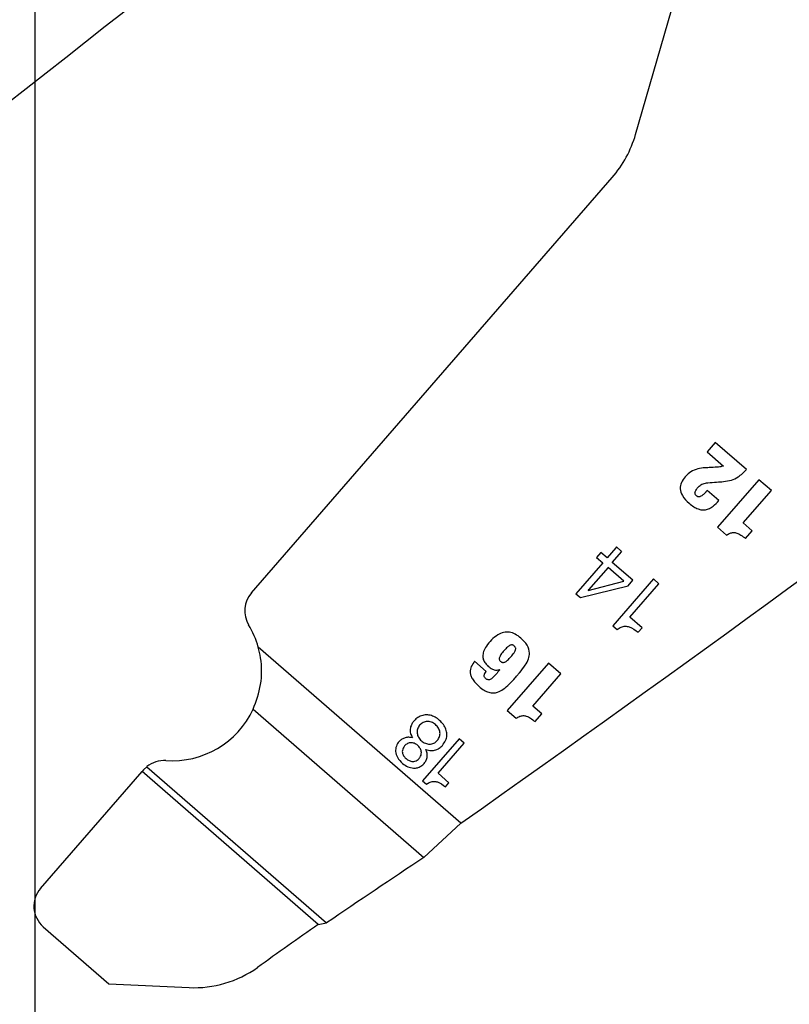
# Model space of a CAD drawing. Header units: inches. Extents: x -122 to 123, y -201 to 75.
# Tile 50 of 191: x -40.065 to -39.219, y 62.521 to 63.603. Entities that reach past the tile are written whole.
import ezdxf

# ---------------------------------------------------------------- set-up
doc = ezdxf.new("R2010")
doc.units = ezdxf.units.IN
doc.header["$MEASUREMENT"] = 0
doc.header["$PDSIZE"] = -1
doc.layers.add('DIMENSIONS', color=171, linetype='Continuous')
doc.layers.add('STATION_LINES', color=231, linetype='Continuous')
doc.styles.add('SLDTEXTSTYLE0', font='TXT', dxfattribs={"width": 0.75})
doc.dimstyles.new('SLDDIMSTYLE3', dxfattribs={"dimtxt": 0.125, "dimasz": 0.13, "dimexe": 0, "dimexo": 0.0625, "dimgap": 0.03125, "dimtad": 0, "dimtih": 1, "dimtoh": 1, "dimdec": 4, "dimrnd": 1e-09, "dimzin": 12, "dimdsep": 46, "dimtxsty": 'SLDTEXTSTYLE0', "dimsah": 1, "dimcen": 0.09, "dimadec": 0, "dimazin": 3, "dimtfac": 1, "dimtdec": 4, "dimtofl": 0, "dimtmove": 0, "dimatfit": 3, "dimfxl": 1, "dimfrac": 2, "dimtolj": 1, "dimtzin": 12, "dimarcsym": 0})

# ---------------------------------------------------------------- blocks, each defined once
blk = doc.blocks.new('_D_4')
at = {"layer": 'Defpoints', "color": 0}
for p in [(-44.7441, 62.6287), (-4.7428, 62.2104), (-44.7441, 58.2595), (-44.7441, 58.2595)]:
    blk.add_point(p, dxfattribs=at)
at = {"layer": 'DIMENSIONS', "color": 0, "lineweight": -2}
for p, q in [((-44.7441, 62.5662), (-44.7441, 58.2595)), ((-4.7428, 62.1479), (-4.7428, 58.2595)), ((-44.6141, 58.2595), (-24.2752, 58.2595)), ((-4.8728, 58.2595), (-23.6034, 58.2595))]:
    blk.add_line(p, q, dxfattribs=at)
at = {"layer": 'DIMENSIONS', "color": 0}
for points in [[(-44.6141, 58.2811), (-44.6141, 58.2378), (-44.7441, 58.2595)], [(-4.8728, 58.2378), (-4.8728, 58.2811), (-4.7428, 58.2595)]]:
    blk.add_solid(points, dxfattribs=at)
at = {"layer": 'DIMENSIONS', "color": 0, "insert": (-23.9393, 58.322), "char_height": 0.125, "attachment_point": 2, "style": 'SLDTEXTSTYLE0'}
blk.add_mtext('\\A1;(40.0013)', dxfattribs=at)

msp = doc.modelspace()

# ---------------------------------------------------------------- linework, layer by layer
at = {"color": 7, "linetype": 'Continuous', "lineweight": 25}
for p, q in [((-39.38774, 63.47714), (-39.33409, 63.66354)), ((-39.38774, 63.47714), (-39.33409, 63.66354)), ((-39.81006, 62.9731), (-39.41348, 63.42976)), ((-39.81006, 62.9731), (-39.41348, 63.42976)), ((-39.30027, 63.13862), (-39.30925, 63.12828)), ((-39.30027, 63.13862), (-39.30925, 63.12828)), ((-39.30925, 63.12828), (-39.29122, 63.11263)), ((-39.30925, 63.12828), (-39.29122, 63.11263)), ((-39.26584, 63.10873), (-39.30027, 63.13862)), ((-39.26584, 63.10873), (-39.30027, 63.13862)), ((-39.25222, 63.09754), (-39.29764, 63.04524)), ((-39.25222, 63.09754), (-39.29764, 63.04524)), ((-39.23848, 63.08561), (-39.25222, 63.09754)), ((-39.23848, 63.08561), (-39.25222, 63.09754)), ((-39.29631, 63.07454), (-39.30916, 63.0857)), ((-39.29631, 63.07454), (-39.30916, 63.0857)), ((-39.26941, 63.05), (-39.23848, 63.08561)), ((-39.26941, 63.05), (-39.23848, 63.08561)), ((-39.29764, 63.04524), (-39.28775, 63.03665)), ((-39.29764, 63.04524), (-39.28775, 63.03665)), ((-39.25951, 63.04141), (-39.26941, 63.05)), ((-39.25951, 63.04141), (-39.26941, 63.05)), ((-39.26695, 63.03285), (-39.25951, 63.04141)), ((-39.26695, 63.03285), (-39.25951, 63.04141)), ((-39.40961, 63.02261), (-39.41913, 63.01165)), ((-39.40961, 63.02261), (-39.41913, 63.01165)), ((-39.40862, 63.02362), (-39.40961, 63.02261)), ((-39.40862, 63.02362), (-39.40961, 63.02261)), ((-39.40348, 63.01916), (-39.40862, 63.02362)), ((-39.40348, 63.01916), (-39.40862, 63.02362)), ((-39.42608, 63.01769), (-39.43082, 63.01224)), ((-39.42608, 63.01769), (-39.43082, 63.01224)), ((-39.43082, 63.01224), (-39.42386, 63.0062)), ((-39.43082, 63.01224), (-39.42386, 63.0062)), ((-39.41913, 63.01165), (-39.42608, 63.01769)), ((-39.41913, 63.01165), (-39.42608, 63.01769)), ((-39.41333, 63.00661), (-39.40295, 63.01856)), ((-39.41333, 63.00661), (-39.40295, 63.01856)), ((-39.40295, 63.01856), (-39.40348, 63.01916)), ((-39.40295, 63.01856), (-39.40348, 63.01916)), ((-39.42386, 63.0062), (-39.45333, 62.97227)), ((-39.42386, 63.0062), (-39.45333, 62.97227)), ((-39.41806, 63.00116), (-39.43933, 62.97667)), ((-39.41806, 63.00116), (-39.43933, 62.97667)), ((-39.4008, 62.98618), (-39.41806, 63.00116)), ((-39.4008, 62.98618), (-39.41806, 63.00116)), ((-39.39078, 62.98701), (-39.41333, 63.00661)), ((-39.39078, 62.98701), (-39.41333, 63.00661)), ((-39.36819, 62.9885), (-39.41283, 62.93709)), ((-39.36819, 62.9885), (-39.41283, 62.93709)), ((-39.36202, 62.98315), (-39.36819, 62.9885)), ((-39.36202, 62.98315), (-39.36819, 62.9885)), ((-39.4484, 62.96798), (-39.39594, 62.98107)), ((-39.4484, 62.96798), (-39.39594, 62.98107)), ((-39.43975, 62.97587), (-39.4008, 62.98618)), ((-39.43975, 62.97587), (-39.4008, 62.98618)), ((-39.39594, 62.98107), (-39.39078, 62.98701)), ((-39.39594, 62.98107), (-39.39078, 62.98701)), ((-39.39401, 62.94631), (-39.36202, 62.98315)), ((-39.39401, 62.94631), (-39.36202, 62.98315)), ((-39.45333, 62.97227), (-39.4484, 62.96798)), ((-39.45333, 62.97227), (-39.4484, 62.96798)), ((-39.38067, 62.93473), (-39.39401, 62.94631)), ((-39.38067, 62.93473), (-39.39401, 62.94631)), ((-39.41283, 62.93709), (-39.40811, 62.933)), ((-39.41283, 62.93709), (-39.40811, 62.933)), ((-39.38495, 62.92981), (-39.38067, 62.93473)), ((-39.38495, 62.92981), (-39.38067, 62.93473)), ((-39.57976, 62.71998), (-39.80251, 62.91343)), ((-39.57976, 62.71998), (-39.80251, 62.91343)), ((-39.55189, 62.88688), (-39.56467, 62.89797)), ((-39.55189, 62.88688), (-39.56467, 62.89797)), ((-39.48361, 62.89598), (-39.52877, 62.84398)), ((-39.48361, 62.89598), (-39.52877, 62.84398)), ((-39.46995, 62.88412), (-39.48361, 62.89598)), ((-39.46995, 62.88412), (-39.48361, 62.89598)), ((-39.53729, 62.88887), (-39.53714, 62.88874)), ((-39.53729, 62.88887), (-39.53714, 62.88874)), ((-39.5007, 62.84872), (-39.46995, 62.88412)), ((-39.5007, 62.84872), (-39.46995, 62.88412)), ((-39.49086, 62.84017), (-39.5007, 62.84872)), ((-39.49086, 62.84017), (-39.5007, 62.84872)), ((-39.80812, 62.8454), (-39.62041, 62.68239)), ((-39.80812, 62.8454), (-39.62041, 62.68239)), ((-39.52877, 62.84398), (-39.51894, 62.83544)), ((-39.52877, 62.84398), (-39.51894, 62.83544)), ((-39.49825, 62.83166), (-39.49086, 62.84017)), ((-39.49825, 62.83166), (-39.49086, 62.84017)), ((-39.5816, 62.81287), (-39.62182, 62.76656)), ((-39.5816, 62.81287), (-39.62182, 62.76656)), ((-39.60486, 62.77486), (-39.57605, 62.80805)), ((-39.60486, 62.77486), (-39.57605, 62.80805)), ((-39.57605, 62.80805), (-39.5816, 62.81287)), ((-39.57605, 62.80805), (-39.5816, 62.81287)), ((-39.92496, 62.78215), (-39.92868, 62.77855)), ((-39.92496, 62.78215), (-39.92868, 62.77855)), ((-39.92496, 62.78215), (-39.72736, 62.61055)), ((-39.92496, 62.78215), (-39.72736, 62.61055)), ((-40.04174, 62.64836), (-39.93018, 62.77683)), ((-40.04174, 62.64836), (-39.93018, 62.77683)), ((-39.92868, 62.77855), (-39.93018, 62.77683)), ((-39.92868, 62.77855), (-39.93018, 62.77683)), ((-39.73665, 62.60877), (-39.93018, 62.77683)), ((-39.73665, 62.60877), (-39.93018, 62.77683)), ((-39.59285, 62.76443), (-39.60486, 62.77486)), ((-39.59285, 62.76443), (-39.60486, 62.77486)), ((-39.62182, 62.76656), (-39.61757, 62.76287)), ((-39.62182, 62.76656), (-39.61757, 62.76287)), ((-39.5967, 62.75999), (-39.59285, 62.76443)), ((-39.5967, 62.75999), (-39.59285, 62.76443)), ((-39.62041, 62.68239), (-39.57976, 62.71998)), ((-39.62041, 62.68239), (-39.57976, 62.71998)), ((-39.73665, 62.60877), (-39.72736, 62.61055)), ((-39.73665, 62.60877), (-39.72736, 62.61055)), ((-40.03876, 62.60604), (-39.96675, 62.5435)), ((-40.03876, 62.60604), (-39.96675, 62.5435)), ((-39.96675, 62.5435), (-39.8786, 62.53935)), ((-39.96675, 62.5435), (-39.8786, 62.53935))]:
    msp.add_line(p, q, dxfattribs=at)
for centre, radius, start, end in [((-57.03182, 85.23892), 27.55906, 305.202886, 308.881055), ((-57.03182, 85.23892), 27.55906, 305.202886, 308.881055), ((-55.46682, 85.23892), 27.55906, 305.202886, 308.881055), ((-55.46682, 85.23892), 27.55906, 305.202886, 308.881055), ((-39.50786, 63.51172), 0.125, 319.02801, 343.94189), ((-39.50786, 63.51172), 0.125, 319.02801, 343.94189), ((-39.43919, 62.97609), 0.000595, 103.02311, 201.17154), ((-39.43919, 62.97609), 0.000595, 103.02311, 201.17154), ((-39.78741, 62.95343), 0.03, 139.02801, 211.14458), ((-39.78741, 62.95343), 0.03, 139.02801, 211.14458), ((-39.89732, 62.88701), 0.09843, 15.57088, 31.14458), ((-39.89732, 62.88701), 0.09843, 15.57088, 31.14458), ((-39.89732, 62.88701), 0.09843, 266.11116, 334.99564), ((-39.89732, 62.88701), 0.09843, 266.11116, 334.99564), ((-39.90603, 62.75888), 0.03, 86.11116, 129.12577), ((-39.90603, 62.75888), 0.03, 86.11116, 129.12577), ((-29.78285, 47.92166), 17.73857, 123.682211, 124.098368), ((-29.78285, 47.92166), 17.73857, 123.682211, 124.098368), ((-40.01909, 62.62869), 0.03, 139.02801, 229.028), ((-40.01909, 62.62869), 0.03, 139.02801, 229.028), ((-27.97388, 45.95218), 20.39128, 125.22949, 125.45921), ((-27.97388, 45.95218), 20.39128, 125.22949, 125.45921), ((-39.87296, 62.65921), 0.12, 267.30184, 305.45921), ((-39.87296, 62.65921), 0.12, 267.30184, 305.45921)]:
    msp.add_arc(centre, radius, start, end, dxfattribs=at)
for points, knots in [([(-39.31333, 63.11045), (-39.31601, 63.11012), (-39.32147, 63.10944), (-39.32833, 63.10568), (-39.33364, 63.10049), (-39.33777, 63.09483), (-39.33951, 63.08728), (-39.33624, 63.07877), (-39.33018, 63.07261), (-39.32416, 63.0679), (-39.3194, 63.06538), (-39.31491, 63.06413), (-39.31207, 63.06439), (-39.31072, 63.06451)], [0, 0, 0, 0, 0.10521622, 0.21445245, 0.29904344, 0.39563505, 0.48592189, 0.58969484, 0.73702525, 0.82043506, 0.88911691, 0.94731576, 1, 1, 1, 1]), ([(-39.31333, 63.11045), (-39.31601, 63.11012), (-39.32147, 63.10944), (-39.32833, 63.10568), (-39.33364, 63.10049), (-39.33777, 63.09483), (-39.33951, 63.08728), (-39.33624, 63.07877), (-39.33018, 63.07261), (-39.32416, 63.0679), (-39.3194, 63.06538), (-39.31491, 63.06413), (-39.31207, 63.06439), (-39.31072, 63.06451)], [0, 0, 0, 0, 0.10521622, 0.21445245, 0.29904344, 0.39563505, 0.48592189, 0.58969484, 0.73702525, 0.82043506, 0.88911691, 0.94731576, 1, 1, 1, 1]), ([(-39.29834, 63.1113), (-39.30114, 63.11114), (-39.30613, 63.11085), (-39.31113, 63.11057), (-39.31333, 63.11045)], [0, 0, 0, 0, 0.55988505, 1, 1, 1, 1]), ([(-39.29834, 63.1113), (-39.30114, 63.11114), (-39.30613, 63.11085), (-39.31113, 63.11057), (-39.31333, 63.11045)], [0, 0, 0, 0, 0.55988505, 1, 1, 1, 1]), ([(-39.29122, 63.11263), (-39.29251, 63.1122), (-39.29482, 63.11142), (-39.29726, 63.11133), (-39.29834, 63.1113)], [0, 0, 0, 0, 0.5544125, 1, 1, 1, 1]), ([(-39.29122, 63.11263), (-39.29251, 63.1122), (-39.29482, 63.11142), (-39.29726, 63.11133), (-39.29834, 63.1113)], [0, 0, 0, 0, 0.5544125, 1, 1, 1, 1]), ([(-39.29105, 63.0955), (-39.28812, 63.09592), (-39.28254, 63.09672), (-39.27356, 63.10093), (-39.26876, 63.10578), (-39.26584, 63.10873)], [0, 0, 0, 0, 0.3032528, 0.5776785, 1, 1, 1, 1]), ([(-39.29105, 63.0955), (-39.28812, 63.09592), (-39.28254, 63.09672), (-39.27356, 63.10093), (-39.26876, 63.10578), (-39.26584, 63.10873)], [0, 0, 0, 0, 0.3032528, 0.5776785, 1, 1, 1, 1]), ([(-39.30916, 63.0857), (-39.30952, 63.08528), (-39.31004, 63.08469), (-39.31062, 63.08401), (-39.31088, 63.08372), (-39.311, 63.08358), (-39.31105, 63.08353), (-39.31107, 63.0835), (-39.31108, 63.08349), (-39.31108, 63.08349), (-39.31108, 63.08348), (-39.31108, 63.08348), (-39.31191, 63.08254), (-39.3134, 63.08098), (-39.31552, 63.07944), (-39.31714, 63.07881), (-39.3183, 63.07868), (-39.31972, 63.07894), (-39.32124, 63.07996), (-39.32234, 63.0815), (-39.32252, 63.08303), (-39.32229, 63.08432), (-39.32108, 63.08705), (-39.31832, 63.09036), (-39.31365, 63.09362), (-39.31013, 63.09397), (-39.3083, 63.09416)], [0, 0, 0, 0, 0.0436769, 0.0628824, 0.071329, 0.0750445, 0.0766792, 0.0773984, 0.0777148, 0.0778541, 0.0779153, 0.0779423, 0.0779635, 0.1778269, 0.2490663, 0.2849485, 0.3147825, 0.3413429, 0.398614, 0.4560864, 0.4854233, 0.5188739, 0.5593265, 0.7221607, 0.856202, 1, 1, 1, 1]), ([(-39.30916, 63.0857), (-39.30952, 63.08528), (-39.31004, 63.08469), (-39.31062, 63.08401), (-39.31088, 63.08372), (-39.311, 63.08358), (-39.31105, 63.08353), (-39.31107, 63.0835), (-39.31108, 63.08349), (-39.31108, 63.08349), (-39.31108, 63.08348), (-39.31108, 63.08348), (-39.31191, 63.08254), (-39.3134, 63.08098), (-39.31552, 63.07944), (-39.31714, 63.07881), (-39.3183, 63.07868), (-39.31972, 63.07894), (-39.32124, 63.07996), (-39.32234, 63.0815), (-39.32252, 63.08303), (-39.32229, 63.08432), (-39.32108, 63.08705), (-39.31832, 63.09036), (-39.31365, 63.09362), (-39.31013, 63.09397), (-39.3083, 63.09416)], [0, 0, 0, 0, 0.0436769, 0.0628824, 0.071329, 0.0750445, 0.0766792, 0.0773984, 0.0777148, 0.0778541, 0.0779153, 0.0779423, 0.0779635, 0.1778269, 0.2490663, 0.2849485, 0.3147825, 0.3413429, 0.398614, 0.4560864, 0.4854233, 0.5188739, 0.5593265, 0.7221607, 0.856202, 1, 1, 1, 1]), ([(-39.3083, 63.09416), (-39.30508, 63.09441), (-39.29933, 63.09486), (-39.29358, 63.0953), (-39.29105, 63.0955)], [0, 0, 0, 0, 0.5599148, 1, 1, 1, 1]), ([(-39.3083, 63.09416), (-39.30508, 63.09441), (-39.29933, 63.09486), (-39.29358, 63.0953), (-39.29105, 63.0955)], [0, 0, 0, 0, 0.5599148, 1, 1, 1, 1]), ([(-39.31072, 63.06451), (-39.30929, 63.06491), (-39.3063, 63.06574), (-39.30134, 63.06918), (-39.29828, 63.07244), (-39.29631, 63.07454)], [0, 0, 0, 0, 0.24939689, 0.5164971, 1, 1, 1, 1]), ([(-39.31072, 63.06451), (-39.30929, 63.06491), (-39.3063, 63.06574), (-39.30134, 63.06918), (-39.29828, 63.07244), (-39.29631, 63.07454)], [0, 0, 0, 0, 0.24939689, 0.5164971, 1, 1, 1, 1]), ([(-39.28775, 63.03665), (-39.28649, 63.03741), (-39.28417, 63.03881), (-39.28027, 63.0397), (-39.27611, 63.03906), (-39.27159, 63.03665), (-39.26862, 63.03422), (-39.26695, 63.03285)], [0, 0, 0, 0, 0.1888152, 0.3484198, 0.504941, 0.72117, 1, 1, 1, 1]), ([(-39.28775, 63.03665), (-39.28649, 63.03741), (-39.28417, 63.03881), (-39.28027, 63.0397), (-39.27611, 63.03906), (-39.27159, 63.03665), (-39.26862, 63.03422), (-39.26695, 63.03285)], [0, 0, 0, 0, 0.1888152, 0.3484198, 0.504941, 0.72117, 1, 1, 1, 1]), ([(-39.40811, 62.933), (-39.40666, 62.93401), (-39.40395, 62.9359), (-39.39914, 62.93675), (-39.39229, 62.93556), (-39.38802, 62.93221), (-39.38495, 62.92981)], [0, 0, 0, 0, 0.204386, 0.3814524, 0.5542651, 1, 1, 1, 1]), ([(-39.40811, 62.933), (-39.40666, 62.93401), (-39.40395, 62.9359), (-39.39914, 62.93675), (-39.39229, 62.93556), (-39.38802, 62.93221), (-39.38495, 62.92981)], [0, 0, 0, 0, 0.204386, 0.3814524, 0.5542651, 1, 1, 1, 1]), ([(-39.56467, 62.89797), (-39.56603, 62.89619), (-39.56874, 62.89264), (-39.56989, 62.88686), (-39.56893, 62.88213), (-39.56708, 62.87826), (-39.56401, 62.8742), (-39.55969, 62.87002), (-39.55472, 62.86622), (-39.54936, 62.86369), (-39.54416, 62.86292), (-39.53856, 62.86398), (-39.53261, 62.86732), (-39.52631, 62.87291), (-39.5213, 62.87848), (-39.5178, 62.88252), (-39.51627, 62.88429), (-39.51559, 62.88507), (-39.51529, 62.88541), (-39.51516, 62.88556), (-39.5151, 62.88563), (-39.51508, 62.88566), (-39.51507, 62.88567), (-39.51506, 62.88568), (-39.51506, 62.88568), (-39.51287, 62.8882), (-39.50918, 62.8929), (-39.5054, 62.90012), (-39.50383, 62.90785), (-39.5066, 62.91645), (-39.51301, 62.92299), (-39.51966, 62.92794), (-39.52626, 62.93038), (-39.53315, 62.93012), (-39.54266, 62.92564), (-39.55, 62.91776), (-39.55491, 62.90921), (-39.55604, 62.90366), (-39.55497, 62.89872), (-39.55229, 62.8948), (-39.54934, 62.89198), (-39.54631, 62.88994), (-39.54337, 62.88869), (-39.54016, 62.88807), (-39.5382, 62.88862), (-39.53729, 62.88887)], [0, 0, 0, 0, 0.0312, 0.061764, 0.0786098, 0.0979951, 0.1212111, 0.1494502, 0.181763, 0.2083218, 0.2314843, 0.2539537, 0.2867026, 0.3254742, 0.3713029, 0.3913682, 0.4001972, 0.4040817, 0.4057908, 0.4065428, 0.4068736, 0.4070192, 0.4070833, 0.4071115, 0.4071239, 0.4071336, 0.4537054, 0.49036, 0.5202682, 0.5615769, 0.6103798, 0.6460525, 0.6770675, 0.7067913, 0.7398117, 0.8214514, 0.8524376, 0.8769236, 0.8986938, 0.9212119, 0.9422173, 0.9555027, 0.9720094, 0.9868175, 1, 1, 1, 1]), ([(-39.56467, 62.89797), (-39.56603, 62.89619), (-39.56874, 62.89264), (-39.56989, 62.88686), (-39.56893, 62.88213), (-39.56708, 62.87826), (-39.56401, 62.8742), (-39.55969, 62.87002), (-39.55472, 62.86622), (-39.54936, 62.86369), (-39.54416, 62.86292), (-39.53856, 62.86398), (-39.53261, 62.86732), (-39.52631, 62.87291), (-39.5213, 62.87848), (-39.5178, 62.88252), (-39.51627, 62.88429), (-39.51559, 62.88507), (-39.51529, 62.88541), (-39.51516, 62.88556), (-39.5151, 62.88563), (-39.51508, 62.88566), (-39.51507, 62.88567), (-39.51506, 62.88568), (-39.51506, 62.88568), (-39.51287, 62.8882), (-39.50918, 62.8929), (-39.5054, 62.90012), (-39.50383, 62.90785), (-39.5066, 62.91645), (-39.51301, 62.92299), (-39.51966, 62.92794), (-39.52626, 62.93038), (-39.53315, 62.93012), (-39.54266, 62.92564), (-39.55, 62.91776), (-39.55491, 62.90921), (-39.55604, 62.90366), (-39.55497, 62.89872), (-39.55229, 62.8948), (-39.54934, 62.89198), (-39.54631, 62.88994), (-39.54337, 62.88869), (-39.54016, 62.88807), (-39.5382, 62.88862), (-39.53729, 62.88887)], [0, 0, 0, 0, 0.0312, 0.061764, 0.0786098, 0.0979951, 0.1212111, 0.1494502, 0.181763, 0.2083218, 0.2314843, 0.2539537, 0.2867026, 0.3254742, 0.3713029, 0.3913682, 0.4001972, 0.4040817, 0.4057908, 0.4065428, 0.4068736, 0.4070192, 0.4070833, 0.4071115, 0.4071239, 0.4071336, 0.4537054, 0.49036, 0.5202682, 0.5615769, 0.6103798, 0.6460525, 0.6770675, 0.7067913, 0.7398117, 0.8214514, 0.8524376, 0.8769236, 0.8986938, 0.9212119, 0.9422173, 0.9555027, 0.9720094, 0.9868175, 1, 1, 1, 1]), ([(-39.80812, 62.8454), (-39.80485, 62.85423), (-39.79832, 62.87188), (-39.7984, 62.89617), (-39.80159, 62.90956), (-39.80251, 62.91343)], [0, 0, 0, 0, 0.41569, 0.83097327, 1, 1, 1, 1]), ([(-39.80812, 62.8454), (-39.80485, 62.85423), (-39.79832, 62.87188), (-39.7984, 62.89617), (-39.80159, 62.90956), (-39.80251, 62.91343)], [0, 0, 0, 0, 0.41569, 0.83097327, 1, 1, 1, 1]), ([(-39.53597, 62.89778), (-39.53629, 62.89808), (-39.53689, 62.89865), (-39.5375, 62.89971), (-39.5377, 62.90091), (-39.53733, 62.9029), (-39.53552, 62.90591), (-39.53244, 62.90966), (-39.52914, 62.91323), (-39.52633, 62.91537), (-39.52439, 62.91598), (-39.52319, 62.91596), (-39.5221, 62.91555), (-39.52112, 62.91482), (-39.52026, 62.91395), (-39.51964, 62.9129), (-39.51945, 62.9117), (-39.51982, 62.90971), (-39.52164, 62.9067), (-39.52472, 62.90296), (-39.52802, 62.89939), (-39.53083, 62.89724), (-39.53276, 62.89664), (-39.53396, 62.89666), (-39.53505, 62.89706), (-39.53565, 62.89753), (-39.53597, 62.89778)], [0, 0, 0, 0, 0.0236455, 0.0444495, 0.0648644, 0.0879767, 0.1521536, 0.2511523, 0.3503248, 0.4149717, 0.4383393, 0.4586648, 0.4785916, 0.500249, 0.523844, 0.5445946, 0.5649675, 0.5880612, 0.6522766, 0.7513967, 0.8504457, 0.9150208, 0.9383517, 0.9586219, 0.9784629, 1, 1, 1, 1]), ([(-39.53597, 62.89778), (-39.53629, 62.89808), (-39.53689, 62.89865), (-39.5375, 62.89971), (-39.5377, 62.90091), (-39.53733, 62.9029), (-39.53552, 62.90591), (-39.53244, 62.90966), (-39.52914, 62.91323), (-39.52633, 62.91537), (-39.52439, 62.91598), (-39.52319, 62.91596), (-39.5221, 62.91555), (-39.52112, 62.91482), (-39.52026, 62.91395), (-39.51964, 62.9129), (-39.51945, 62.9117), (-39.51982, 62.90971), (-39.52164, 62.9067), (-39.52472, 62.90296), (-39.52802, 62.89939), (-39.53083, 62.89724), (-39.53276, 62.89664), (-39.53396, 62.89666), (-39.53505, 62.89706), (-39.53565, 62.89753), (-39.53597, 62.89778)], [0, 0, 0, 0, 0.0236455, 0.0444495, 0.0648644, 0.0879767, 0.1521536, 0.2511523, 0.3503248, 0.4149717, 0.4383393, 0.4586648, 0.4785916, 0.500249, 0.523844, 0.5445946, 0.5649675, 0.5880612, 0.6522766, 0.7513967, 0.8504457, 0.9150208, 0.9383517, 0.9586219, 0.9784629, 1, 1, 1, 1]), ([(-39.55418, 62.88216), (-39.55413, 62.88256), (-39.55402, 62.88343), (-39.55326, 62.88506), (-39.55243, 62.88615), (-39.55189, 62.88688)], [0, 0, 0, 0, 0.2279758, 0.4896908, 1, 1, 1, 1]), ([(-39.55418, 62.88216), (-39.55413, 62.88256), (-39.55402, 62.88343), (-39.55326, 62.88506), (-39.55243, 62.88615), (-39.55189, 62.88688)], [0, 0, 0, 0, 0.2279758, 0.4896908, 1, 1, 1, 1]), ([(-39.55235, 62.87877), (-39.55267, 62.87906), (-39.55325, 62.87961), (-39.55403, 62.88072), (-39.55412, 62.88163), (-39.55418, 62.88216)], [0, 0, 0, 0, 0.32293645, 0.60155288, 1, 1, 1, 1]), ([(-39.55235, 62.87877), (-39.55267, 62.87906), (-39.55325, 62.87961), (-39.55403, 62.88072), (-39.55412, 62.88163), (-39.55418, 62.88216)], [0, 0, 0, 0, 0.32293645, 0.60155288, 1, 1, 1, 1]), ([(-39.53714, 62.88874), (-39.53965, 62.88539), (-39.54253, 62.88152), (-39.54681, 62.87829), (-39.54838, 62.8777), (-39.54986, 62.87761), (-39.55125, 62.87796), (-39.55199, 62.8785), (-39.55235, 62.87877)], [0, 0, 0, 0, 0.6192353, 0.7126642, 0.7928726, 0.8645979, 0.9323684, 1, 1, 1, 1]), ([(-39.53714, 62.88874), (-39.53965, 62.88539), (-39.54253, 62.88152), (-39.54681, 62.87829), (-39.54838, 62.8777), (-39.54986, 62.87761), (-39.55125, 62.87796), (-39.55199, 62.8785), (-39.55235, 62.87877)], [0, 0, 0, 0, 0.6192353, 0.7126642, 0.7928726, 0.8645979, 0.9323684, 1, 1, 1, 1]), ([(-39.60008, 62.80554), (-39.59878, 62.80727), (-39.59633, 62.81053), (-39.5949, 62.81637), (-39.59553, 62.82204), (-39.5989, 62.82922), (-39.60481, 62.83503), (-39.61202, 62.83846), (-39.61764, 62.83937), (-39.62325, 62.83846), (-39.62825, 62.8357), (-39.63184, 62.832), (-39.63443, 62.82795), (-39.63575, 62.82355), (-39.63538, 62.81844), (-39.63381, 62.81543), (-39.63298, 62.81384)], [0, 0, 0, 0, 0.0779865, 0.146503, 0.2124407, 0.2811175, 0.4308807, 0.5015272, 0.5684366, 0.634458, 0.703987, 0.7719497, 0.8194406, 0.877565, 0.9354877, 1, 1, 1, 1]), ([(-39.60008, 62.80554), (-39.59878, 62.80727), (-39.59633, 62.81053), (-39.5949, 62.81637), (-39.59553, 62.82204), (-39.5989, 62.82922), (-39.60481, 62.83503), (-39.61202, 62.83846), (-39.61764, 62.83937), (-39.62325, 62.83846), (-39.62825, 62.8357), (-39.63184, 62.832), (-39.63443, 62.82795), (-39.63575, 62.82355), (-39.63538, 62.81844), (-39.63381, 62.81543), (-39.63298, 62.81384)], [0, 0, 0, 0, 0.0779865, 0.146503, 0.2124407, 0.2811175, 0.4308807, 0.5015272, 0.5684366, 0.634458, 0.703987, 0.7719497, 0.8194406, 0.877565, 0.9354877, 1, 1, 1, 1]), ([(-39.51894, 62.83544), (-39.51769, 62.8362), (-39.51538, 62.83759), (-39.5115, 62.83848), (-39.50736, 62.83784), (-39.50287, 62.83544), (-39.49992, 62.83302), (-39.49825, 62.83166)], [0, 0, 0, 0, 0.1888037, 0.3483928, 0.5049035, 0.7211383, 1, 1, 1, 1]), ([(-39.51894, 62.83544), (-39.51769, 62.8362), (-39.51538, 62.83759), (-39.5115, 62.83848), (-39.50736, 62.83784), (-39.50287, 62.83544), (-39.49992, 62.83302), (-39.49825, 62.83166)], [0, 0, 0, 0, 0.1888037, 0.3483928, 0.5049035, 0.7211383, 1, 1, 1, 1]), ([(-39.62325, 62.81054), (-39.62439, 62.81176), (-39.62663, 62.81414), (-39.62806, 62.81884), (-39.62773, 62.82362), (-39.62534, 62.82787), (-39.62153, 62.83087), (-39.61686, 62.8321), (-39.61198, 62.83132), (-39.60761, 62.82858), (-39.60424, 62.82469), (-39.60247, 62.81998), (-39.60291, 62.81502), (-39.60547, 62.81073), (-39.6094, 62.80762), (-39.61422, 62.80661), (-39.61913, 62.80756), (-39.62184, 62.80952), (-39.62325, 62.81054)], [0, 0, 0, 0, 0.0641182, 0.124833, 0.1841062, 0.2453178, 0.3077725, 0.3669015, 0.427387, 0.4937295, 0.5624244, 0.6238284, 0.6832979, 0.7484725, 0.8121819, 0.8718755, 0.9333294, 1, 1, 1, 1]), ([(-39.62325, 62.81054), (-39.62439, 62.81176), (-39.62663, 62.81414), (-39.62806, 62.81884), (-39.62773, 62.82362), (-39.62534, 62.82787), (-39.62153, 62.83087), (-39.61686, 62.8321), (-39.61198, 62.83132), (-39.60761, 62.82858), (-39.60424, 62.82469), (-39.60247, 62.81998), (-39.60291, 62.81502), (-39.60547, 62.81073), (-39.6094, 62.80762), (-39.61422, 62.80661), (-39.61913, 62.80756), (-39.62184, 62.80952), (-39.62325, 62.81054)], [0, 0, 0, 0, 0.0641182, 0.124833, 0.1841062, 0.2453178, 0.3077725, 0.3669015, 0.427387, 0.4937295, 0.5624244, 0.6238284, 0.6832979, 0.7484725, 0.8121819, 0.8718755, 0.9333294, 1, 1, 1, 1]), ([(-39.63298, 62.81384), (-39.63431, 62.81412), (-39.63696, 62.81469), (-39.64102, 62.81412), (-39.64476, 62.81255), (-39.64831, 62.80951), (-39.65109, 62.80488), (-39.65204, 62.79856), (-39.64965, 62.79158), (-39.64462, 62.7859), (-39.63843, 62.7818), (-39.63261, 62.78034), (-39.62755, 62.78081), (-39.62343, 62.78258), (-39.62007, 62.78549), (-39.61773, 62.78915), (-39.61668, 62.7931), (-39.61671, 62.79723), (-39.61771, 62.79975), (-39.61822, 62.80102)], [0, 0, 0, 0, 0.047233, 0.093829, 0.1401372, 0.1868142, 0.2543626, 0.3237521, 0.4023771, 0.5030064, 0.5827575, 0.6580656, 0.7070046, 0.7571513, 0.8119629, 0.8593398, 0.9061043, 0.9528234, 1, 1, 1, 1]), ([(-39.63298, 62.81384), (-39.63431, 62.81412), (-39.63696, 62.81469), (-39.64102, 62.81412), (-39.64476, 62.81255), (-39.64831, 62.80951), (-39.65109, 62.80488), (-39.65204, 62.79856), (-39.64965, 62.79158), (-39.64462, 62.7859), (-39.63843, 62.7818), (-39.63261, 62.78034), (-39.62755, 62.78081), (-39.62343, 62.78258), (-39.62007, 62.78549), (-39.61773, 62.78915), (-39.61668, 62.7931), (-39.61671, 62.79723), (-39.61771, 62.79975), (-39.61822, 62.80102)], [0, 0, 0, 0, 0.047233, 0.093829, 0.1401372, 0.1868142, 0.2543626, 0.3237521, 0.4023771, 0.5030064, 0.5827575, 0.6580656, 0.7070046, 0.7571513, 0.8119629, 0.8593398, 0.9061043, 0.9528234, 1, 1, 1, 1]), ([(-39.6258, 62.79109), (-39.62648, 62.79042), (-39.62777, 62.78913), (-39.63025, 62.78804), (-39.63324, 62.7877), (-39.63675, 62.78859), (-39.64019, 62.79087), (-39.64292, 62.79392), (-39.6442, 62.79722), (-39.64418, 62.80016), (-39.64334, 62.80268), (-39.6415, 62.80534), (-39.63865, 62.80772), (-39.63474, 62.80877), (-39.63083, 62.80803), (-39.62739, 62.80579), (-39.62462, 62.8027), (-39.62318, 62.7993), (-39.62314, 62.79619), (-39.62398, 62.79347), (-39.62517, 62.79192), (-39.6258, 62.79109)], [0, 0, 0, 0, 0.04452278, 0.0847977, 0.12373234, 0.18389103, 0.24936032, 0.31451075, 0.37268422, 0.41044727, 0.45014551, 0.49459347, 0.5607385, 0.61935054, 0.6777707, 0.74136335, 0.80848903, 0.8694818, 0.90932885, 0.95165922, 1, 1, 1, 1]), ([(-39.6258, 62.79109), (-39.62648, 62.79042), (-39.62777, 62.78913), (-39.63025, 62.78804), (-39.63324, 62.7877), (-39.63675, 62.78859), (-39.64019, 62.79087), (-39.64292, 62.79392), (-39.6442, 62.79722), (-39.64418, 62.80016), (-39.64334, 62.80268), (-39.6415, 62.80534), (-39.63865, 62.80772), (-39.63474, 62.80877), (-39.63083, 62.80803), (-39.62739, 62.80579), (-39.62462, 62.8027), (-39.62318, 62.7993), (-39.62314, 62.79619), (-39.62398, 62.79347), (-39.62517, 62.79192), (-39.6258, 62.79109)], [0, 0, 0, 0, 0.04452278, 0.0847977, 0.12373234, 0.18389103, 0.24936032, 0.31451075, 0.37268422, 0.41044727, 0.45014551, 0.49459347, 0.5607385, 0.61935054, 0.6777707, 0.74136335, 0.80848903, 0.8694818, 0.90932885, 0.95165922, 1, 1, 1, 1]), ([(-39.61822, 62.80102), (-39.61637, 62.80046), (-39.61278, 62.7994), (-39.60756, 62.8002), (-39.60325, 62.80234), (-39.60116, 62.80445), (-39.60008, 62.80554)], [0, 0, 0, 0, 0.2870501, 0.5560465, 0.7707263, 1, 1, 1, 1]), ([(-39.61822, 62.80102), (-39.61637, 62.80046), (-39.61278, 62.7994), (-39.60756, 62.8002), (-39.60325, 62.80234), (-39.60116, 62.80445), (-39.60008, 62.80554)], [0, 0, 0, 0, 0.2870501, 0.5560465, 0.7707263, 1, 1, 1, 1]), ([(-39.61757, 62.76287), (-39.61626, 62.76378), (-39.61382, 62.76548), (-39.60948, 62.76625), (-39.60332, 62.76517), (-39.59947, 62.76216), (-39.5967, 62.75999)], [0, 0, 0, 0, 0.20441, 0.3814878, 0.5542935, 1, 1, 1, 1]), ([(-39.61757, 62.76287), (-39.61626, 62.76378), (-39.61382, 62.76548), (-39.60948, 62.76625), (-39.60332, 62.76517), (-39.59947, 62.76216), (-39.5967, 62.75999)], [0, 0, 0, 0, 0.20441, 0.3814878, 0.5542935, 1, 1, 1, 1])]:
    msp.add_open_spline(points, degree=3, knots=knots, dxfattribs=at)
at = {"layer": 'STATION_LINES'}
msp.add_line((-40.04783, 58.65316), (-40.04783, 64.17173), dxfattribs=at)

# ---------------------------------------------------------------- dimensions: what is measured, and where the dimension line sits
at = {"layer": 'DIMENSIONS'}
dim = msp.add_linear_dim(base=(-44.74409, 58.25945), p1=(-4.74283, 62.21037), p2=(-44.74409, 62.62869), text='(<>)', dimstyle='SLDDIMSTYLE3', dxfattribs=at)
dim.commit()
dim.dimension.update_dxf_attribs({"geometry": '_D_4', "text_midpoint": (-23.93931, 58.25945), "dimtype": 160})

doc.saveas('drawing.dxf')
